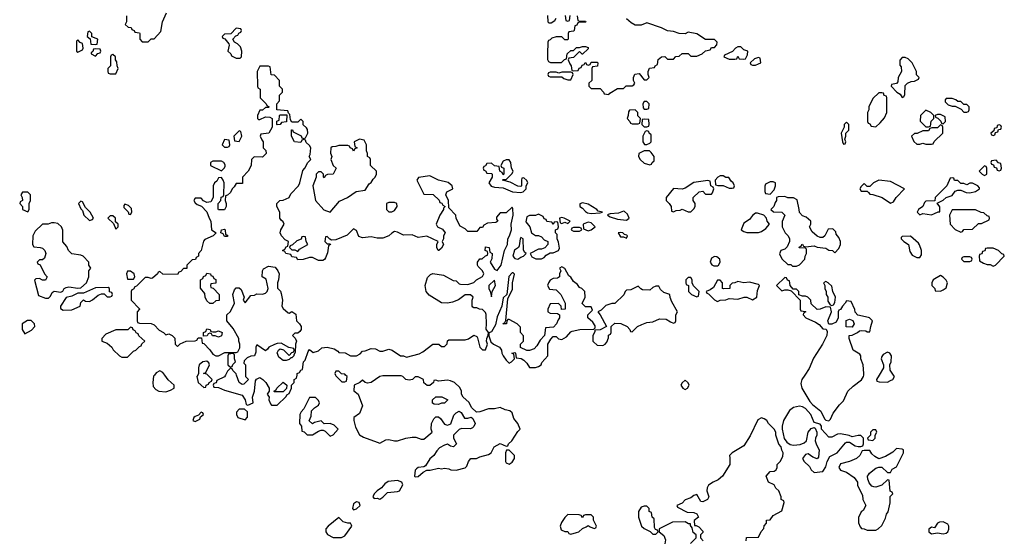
# Model space of a CAD drawing. Header units: inches. Extents: x 2473073 to 2657680, y 705365 to 849016.
# Tile 16 of 151: x 2564214 to 2570926, y 718872 to 722424. Entities that reach past the tile are written whole.
import ezdxf

# ---------------------------------------------------------------- set-up
doc = ezdxf.new("R2010")
doc.units = ezdxf.units.IN
doc.header["$MEASUREMENT"] = 0
for name, color, linetype in [('C5761', 7, 'Continuous'), ('C5762', 7, 'Continuous'), ('C5771', 7, 'Continuous'), ('C5772', 7, 'Continuous')]:
    doc.layers.add(name, color=color, linetype=linetype)

msp = doc.modelspace()

# ---------------------------------------------------------------- linework, layer by layer
at = {"layer": 'C5761', "color": 5, "elevation": 60}
for points in [[(2565133.1, 720000), (2565127.1, 719992.9), (2565121, 719950), (2565122.8, 719922.8), (2565141.4, 719901.4), (2565162, 719890), (2565210, 719886), (2565243.1, 719896.9), (2565266, 719910), (2565268, 719930), (2565227.2, 719967.2), (2565203.2, 720000)], [(2565428, 720000), (2565422, 719990), (2565431.3, 719950), (2565470, 719914), (2565482, 719918), (2565486, 719930), (2565502, 719938), (2565506, 719950), (2565522, 719958), (2565526, 719970), (2565496, 720000)], [(2565616.3, 720000), (2565610, 719988), (2565558, 719962), (2565552.7, 719947.3), (2565538, 719942), (2565534, 719930), (2565538, 719918), (2565570, 719914), (2565610, 719896), (2565730, 719862), (2565751.6, 719831.6), (2565758, 719798), (2565770, 719794), (2565806, 719810), (2565802, 719850), (2565815.3, 719890), (2565820.4, 719959.6), (2565827.3, 719972.7), (2565850, 719982), (2565872, 719970), (2565892, 719950), (2565914, 719910), (2565914, 719890), (2565902, 719870), (2565914, 719850), (2565912, 719830), (2565923.6, 719803.6), (2565930, 719794), (2565970, 719794), (2566030, 719854), (2566035.3, 719864.7), (2566050, 719874), (2566066, 719910), (2566066, 719930), (2566086, 719950), (2566086, 719970), (2566102, 719978), (2566104.7, 720000)], [(2565754, 720000), (2565754, 719990), (2565774, 719970), (2565742, 719938), (2565730, 719935.3), (2565710, 719948), (2565691.7, 720000)], [(2566367, 720000), (2566370, 719994), (2566410, 719954), (2566430, 719954), (2566442, 719958), (2566446, 719990), (2566436, 720000)], [(2569566.3, 720000), (2569546, 719970), (2569538.8, 719941.2), (2569544.9, 719910), (2569599.6, 719819.6), (2569618.7, 719798.7), (2569674.4, 719754.4), (2569700.5, 719700.5), (2569710, 719691), (2569730, 719687.3), (2569740.9, 719699.1), (2569760.1, 719739.9), (2569802.5, 719797.5), (2569830, 719824.7), (2569859, 719890), (2569895.6, 719924.4), (2569953.1, 719966.9), (2569966.6, 719990), (2569968, 720000)], [(2569166, 718870), (2569168.4, 718891.6), (2569250, 718894), (2569268.4, 718931.6), (2569287.3, 718952.7), (2569288.4, 718971.6), (2569306, 718990), (2569306, 719010), (2569330, 719012), (2569350, 719042), (2569410, 719074), (2569426, 719130), (2569422, 719142), (2569406, 719150), (2569406, 719170), (2569388, 719210), (2569369.1, 719229.1), (2569358, 719250), (2569318, 719270), (2569302, 719310), (2569330, 719342), (2569356.4, 719343.6), (2569370, 719354), (2569378, 719370), (2569378, 719390), (2569398, 719410), (2569416.4, 719443.6), (2569418, 719470), (2569408.4, 719488.4), (2569406, 719510), (2569388.4, 719528.4), (2569368.7, 719590), (2569368, 719610), (2569358, 719630), (2569318, 719670), (2569308, 719690), (2569290, 719702), (2569270, 719708), (2569246, 719694), (2569194.4, 719585.6), (2569150, 719518), (2569071.1, 719468.9), (2569052, 719450), (2569056, 719436), (2569054, 719390), (2569006, 719310), (2568975.9, 719284.1), (2568942, 719270), (2568910, 719248), (2568901, 719230), (2568898, 719210), (2568911.3, 719170), (2568902, 719150), (2568870, 719135.3), (2568858, 719138), (2568830, 719186), (2568810, 719178), (2568790, 719162), (2568750, 719148), (2568730, 719126), (2568694, 719110), (2568698, 719098), (2568763.6, 719063.6), (2568810, 719062), (2568830, 719054), (2568842, 719030), (2568812.7, 719007.3), (2568814, 718974), (2568826, 718974), (2568843.6, 718963.6), (2568870, 718934), (2568870, 718926), (2568854, 718910), (2568854, 718890), (2568874, 718870)], [(2570000, 719576), (2569994, 719570), (2569998, 719558), (2570000, 719557.7)], [(2570000, 719486), (2569970, 719486), (2569958, 719482), (2569942, 719450), (2569918, 719430), (2569870, 719409), (2569810, 719395.3), (2569798, 719370), (2569810, 719352), (2569850, 719338), (2569902, 719302), (2569924.7, 719270), (2569925.4, 719245.4), (2569959.6, 719179.6), (2569962, 719150), (2569982, 719110), (2569963.6, 719076.4), (2569950, 719066), (2569932.7, 719027.3), (2569932.7, 718992.7), (2569943.6, 718963.6), (2569952.7, 718952.7), (2569971.6, 718951.6), (2569990, 718942), (2570000, 718942)], [(2570000, 719277.3), (2569995.3, 719290), (2569994, 719310), (2570000, 719318.6)], [(2568786, 718850), (2568826, 718890), (2568826, 718910), (2568804.7, 718924.7), (2568798, 718958), (2568786, 718974), (2568786, 718986), (2568774, 718986), (2568750, 718998), (2568663.6, 718996.4), (2568574, 718950), (2568574, 718930), (2568604.7, 718904.7), (2568615.3, 718875.3), (2568611.1, 718848.9)]]:
    msp.add_lwpolyline(points, dxfattribs=at)
for points in [[(2565950, 719886), (2565946, 719890), (2565962, 719898), (2565966, 719910), (2566010, 719952), (2566034, 719930), (2566032.7, 719907.3), (2566010, 719886)], [(2566690, 719995.3), (2566670, 719989), (2566610, 719949.2), (2566584, 719944), (2566568.4, 719948.4), (2566550, 719966), (2566531.6, 719948.4), (2566494, 719930), (2566492.7, 719892.7), (2566522, 719870), (2566552, 719790), (2566530, 719738), (2566492, 719710), (2566492, 719690), (2566503.6, 719643.6), (2566531.3, 719591.3), (2566556.9, 719576.9), (2566650, 719541), (2566670, 719536), (2566710, 719558), (2566730, 719561), (2566770, 719551), (2566790, 719551), (2566846, 719570), (2566890, 719576), (2566915.3, 719575.3), (2566950, 719562), (2566970, 719562), (2567026, 719610), (2567018, 719630), (2567022, 719670), (2567038, 719702), (2567050, 719714), (2567070, 719714), (2567083.6, 719703.6), (2567110, 719664.7), (2567130, 719658), (2567153.2, 719666.8), (2567174.6, 719725.4), (2567190, 719742), (2567210, 719754), (2567223.6, 719743.6), (2567246.4, 719706.4), (2567270, 719704.7), (2567292, 719712), (2567303.6, 719703.6), (2567318, 719670), (2567310.9, 719649.1), (2567301, 719639), (2567286.4, 719633.6), (2567225.4, 719634.6), (2567210, 719628), (2567172, 719590), (2567171.3, 719570), (2567191, 719530), (2567171.3, 719510), (2567150, 719515.3), (2567130, 719528), (2567110, 719522), (2567076.9, 719503.1), (2567056.9, 719483.1), (2567038, 719450), (2567010.6, 719429.4), (2566979.8, 719380.2), (2566970, 719374), (2566930, 719369), (2566919.8, 719360.2), (2566911, 719350), (2566904.7, 719310), (2566910, 719304.7), (2566930, 719306.8), (2566963.7, 719336.3), (2566990, 719352), (2567011.1, 719351.1), (2567070, 719364), (2567090, 719361), (2567110, 719364.7), (2567139.6, 719359.6), (2567152.7, 719352.7), (2567190, 719351.3), (2567250, 719366), (2567262, 719378), (2567274, 719410), (2567289.3, 719430.7), (2567328.4, 719431.6), (2567350, 719442), (2567410, 719458), (2567428, 719470), (2567448, 719510), (2567490, 719532), (2567530, 719514), (2567542, 719518), (2567546, 719530), (2567568.7, 719550), (2567610, 719614), (2567626, 719630), (2567608.7, 719670), (2567583.6, 719703.6), (2567570, 719742), (2567555.1, 719755.1), (2567523.1, 719763.1), (2567490, 719778), (2567451.3, 719768.7), (2567410, 719768.7), (2567350, 719748), (2567327.3, 719747.3), (2567296.4, 719776.4), (2567275.3, 719815.3), (2567238, 719850), (2567226, 719870), (2567226, 719890), (2567214.6, 719914.6), (2567178, 719950), (2567150, 719961.2), (2567130, 719964), (2567070, 719958), (2567050, 719966), (2567038, 719962), (2567034, 719950), (2567010, 719928), (2566991.6, 719928.4), (2566970, 719946), (2566966, 719970), (2566930, 719988), (2566910, 719988), (2566890.9, 719969.1), (2566870, 719964), (2566846, 719970), (2566826, 719990), (2566814.6, 719994.6)], [(2568750, 719966), (2568730, 719946), (2568722, 719930), (2568734, 719910), (2568750, 719902), (2568766, 719910), (2568778, 719930), (2568770, 719946)], [(2566230, 719846), (2566190, 719846), (2566152, 719770), (2566132, 719750), (2566124.7, 719730), (2566122, 719670), (2566134, 719650), (2566138, 719618), (2566152.7, 719612.7), (2566172.7, 719592.7), (2566210, 719592), (2566250, 719618), (2566270, 719624.7), (2566283.6, 719623.6), (2566296.9, 719616.9), (2566330, 719582), (2566350, 719592), (2566386, 719630), (2566358, 719658), (2566330, 719668.7), (2566290, 719666), (2566270, 719688), (2566223.6, 719676.4), (2566210, 719668), (2566188, 719688), (2566200.4, 719719.6), (2566204, 719756), (2566223.1, 719776.9), (2566250, 719794), (2566258, 719810), (2566250, 719826)], [(2567070, 719798), (2567040.4, 719800.4), (2567028, 719808), (2567028.7, 719830), (2567050, 719851.3), (2567091.1, 719851.1), (2567132, 719830), (2567110, 719808), (2567090, 719808)], [(2565450, 719746), (2565434, 719726), (2565410, 719718), (2565402, 719710), (2565394, 719690), (2565410, 719682), (2565442, 719698), (2565446, 719714), (2565466, 719730), (2565462, 719742)], [(2565747.3, 719767.3), (2565710, 719766), (2565692.7, 719747.3), (2565692, 719730), (2565702, 719710), (2565750, 719694), (2565767.3, 719712.7), (2565766, 719750)], [(2569530, 719786.6), (2569490, 719779.3), (2569462.8, 719757.2), (2569421, 719690), (2569411, 719650), (2569411.1, 719631.1), (2569426, 719566), (2569442.8, 719542.8), (2569466.8, 719526.8), (2569490, 719520.7), (2569534.5, 719525.5), (2569562.5, 719537.5), (2569577.2, 719550), (2569589.6, 719610), (2569610, 719634.8), (2569630, 719641), (2569636.8, 719636.8), (2569647.3, 719610), (2569647.7, 719590), (2569638, 719570), (2569637.3, 719550), (2569644.9, 719524.9), (2569664.7, 719490), (2569659.6, 719440.4), (2569650, 719428), (2569620.2, 719440.2), (2569590, 719462), (2569570, 719458), (2569551.3, 719430), (2569562, 719410), (2569596.9, 719376.9), (2569610, 719354), (2569630, 719334), (2569690, 719342), (2569710, 719374), (2569718, 719410), (2569736.4, 719443.6), (2569786, 719470), (2569843.1, 719536.9), (2569850, 719542), (2569870, 719542), (2569910, 719518), (2569930, 719512), (2569947.3, 719512.7), (2569962, 719518), (2569966, 719530), (2569966, 719570), (2569947.3, 719587.3), (2569930, 719588), (2569890, 719578), (2569867.3, 719587.3), (2569810, 719599), (2569790, 719597.2), (2569750, 719575.3), (2569730, 719575.3), (2569679, 719630), (2569679.3, 719650), (2569670, 719664), (2569630, 719675.3), (2569606.6, 719730), (2569571.7, 719771.7), (2569550, 719783.7)], [(2567550, 719488), (2567532.7, 719487.3), (2567526, 719470), (2567524.7, 719410), (2567530, 719402), (2567550, 719392), (2567570, 719404.7), (2567588, 719430), (2567588, 719450)], [(2566790, 719280.9), (2566725.5, 719274.5), (2566702, 719258), (2566681, 719230), (2566651, 719210), (2566631, 719190), (2566621, 719170), (2566630, 719158), (2566650, 719160.7), (2566670, 719154), (2566690, 719166), (2566720.5, 719199.5), (2566790, 719204.9), (2566802, 719210), (2566825.2, 719250), (2566818, 719270)], [(2566510, 719136), (2566490, 719122), (2566482.8, 719090), (2566490, 719081), (2566510, 719086.8), (2566534, 719110), (2566528, 719130)], [(2568490, 719106), (2568470, 719106), (2568450, 719098), (2568432, 719070), (2568431.3, 719030), (2568452, 718970), (2568470, 718952), (2568512.7, 718932.7), (2568530, 718914), (2568550, 718914), (2568566, 718930), (2568562, 718942), (2568547.3, 718947.3), (2568540.4, 718960.4), (2568538, 719018), (2568526, 719030), (2568522, 719062), (2568506, 719070), (2568506, 719090)], [(2566390, 719028), (2566316, 718970), (2566302, 718950), (2566302, 718930), (2566311.6, 718911.6), (2566350, 718892), (2566408.4, 718891.6), (2566430, 718902), (2566478, 718970), (2566476.4, 718976.4), (2566468.4, 718988.4), (2566451.6, 718988.4), (2566418, 718998)], [(2567951.6, 719048.4), (2567930, 719028), (2567906.4, 718993.6), (2567898, 718970), (2567904.7, 718944.7), (2567930, 718932), (2567950, 718932), (2567958, 718918), (2567970, 718914), (2568010, 718924.7), (2568026, 718930), (2568050, 718954), (2568076.4, 718963.6), (2568090, 718974), (2568103.6, 718963.6), (2568130, 718954), (2568142, 718958), (2568146, 718970), (2568126, 719010), (2568126, 719030), (2568110, 719046), (2568070, 719046), (2568058, 719042), (2568050, 719026), (2568042, 719042), (2568027.3, 719047.3)]]:
    msp.add_lwpolyline(points, close=True, dxfattribs=at)
at = {"layer": 'C5762', "color": 5, "elevation": 60}
for points in [[(2564942, 722450), (2564942, 722410), (2564934, 722390), (2564952.7, 722372.7), (2564974, 722370), (2564978, 722358), (2564994, 722350), (2564998, 722338), (2565030, 722334), (2565034, 722330), (2565034, 722290), (2565050, 722274), (2565090, 722274), (2565110, 722294), (2565130, 722294), (2565176.4, 722343.6), (2565188, 722410), (2565215.3, 722470)], [(2568014, 722450), (2568018, 722418), (2568030, 722414), (2568070, 722414), (2568074, 722410), (2568070, 722406), (2568030, 722406), (2568018, 722402), (2568012.7, 722387.3), (2567998, 722382), (2567994, 722350), (2567990, 722346), (2567958, 722342), (2567954, 722330), (2567954, 722290), (2567950, 722286), (2567930, 722286), (2567910, 722306), (2567870, 722306), (2567842, 722298), (2567830, 722286), (2567818, 722282), (2567814, 722270), (2567812, 722190), (2567812.7, 722152.7), (2567818, 722138), (2567832.7, 722132.7), (2567907.3, 722132.7), (2567927.3, 722152.7), (2567942, 722158), (2567946, 722190), (2567970, 722214), (2567990, 722214), (2568010, 722234), (2568030, 722234), (2568050, 722242), (2568070, 722242), (2568090, 722234), (2568090, 722226), (2568051.6, 722188.4), (2568048, 722188), (2568030, 722206), (2567990, 722166), (2567958, 722162), (2567954, 722150), (2567963.6, 722123.6), (2567974, 722110), (2567978, 722078), (2567990, 722074), (2568022, 722078), (2568027.3, 722092.7), (2568042, 722098), (2568047.3, 722112.7), (2568062, 722118), (2568068.4, 722131.6), (2568074, 722130), (2568078, 722118), (2568090, 722114), (2568102, 722118), (2568110, 722134), (2568150, 722134), (2568154, 722130), (2568152.7, 722107.3), (2568118, 722102), (2568114, 722090), (2568114, 722010), (2568094, 721990), (2568094, 721970), (2568110, 721954), (2568170, 721954), (2568194, 721930), (2568198, 721918), (2568230, 721914), (2568236.4, 721923.6), (2568290, 721954), (2568330, 721954), (2568348.4, 721971.6), (2568390, 721972), (2568400.4, 721979.6), (2568408, 721990), (2568398, 722010), (2568398, 722030), (2568408, 722052), (2568436, 722056), (2568470, 722014), (2568490, 722014), (2568506, 722030), (2568498, 722050), (2568498, 722070), (2568507.3, 722092.7), (2568542, 722098), (2568546, 722110), (2568562, 722118), (2568567.3, 722152.7), (2568588.4, 722171.6), (2568612, 722172), (2568630, 722154), (2568670, 722154), (2568687.3, 722172.7), (2568710, 722174), (2568730, 722194), (2568770, 722194), (2568790, 722174), (2568830, 722174), (2568866, 722190), (2568888.4, 722211.6), (2568922, 722218), (2568930, 722234), (2568950, 722234), (2568967.3, 722252.7), (2568968, 722270), (2568950, 722288), (2568890, 722288), (2568830, 722328), (2568770, 722338), (2568750, 722328), (2568710, 722328.7), (2568670, 722344), (2568628.9, 722348.9), (2568590, 722368.7), (2568490, 722402), (2568450, 722386), (2568410, 722386), (2568382, 722402), (2568350, 722428.7)], [(2567812.7, 722452.7), (2567814, 722410), (2567822, 722402), (2567836.4, 722403.6), (2567862, 722418), (2567870, 722434)], [(2567932.7, 722452.7), (2567938, 722418), (2567950, 722414), (2567962, 722418), (2567967.3, 722452.7)], [(2566104.7, 720000), (2566106, 720010), (2566122, 720018), (2566130, 720034), (2566142, 720038), (2566148, 720090), (2566159, 720101), (2566180.4, 720159.6), (2566190, 720174), (2566214, 720154), (2566250, 720164.7), (2566273.6, 720186.4), (2566310.9, 720190.9), (2566358.8, 720178.8), (2566383.6, 720163.6), (2566390, 720154), (2566431.6, 720151.6), (2566470, 720132), (2566510, 720132), (2566534.6, 720145.4), (2566550, 720162), (2566570, 720164.7), (2566610, 720181), (2566638.8, 720178.8), (2566670, 720162), (2566690, 720162), (2566730, 720176), (2566752, 720170), (2566810, 720132), (2566831.1, 720131.1), (2566850, 720122), (2566936.5, 720143.5), (2566962, 720158), (2567030, 720211.3), (2567071.3, 720211.3), (2567090, 720194), (2567110, 720194), (2567127.3, 720212.7), (2567130, 720234), (2567140.4, 720239.6), (2567250, 720241), (2567272.9, 720247.1), (2567310, 720272), (2567330, 720262), (2567334.4, 720254.4), (2567351, 720190), (2567370, 720171), (2567390, 720172), (2567404, 720210), (2567395.3, 720230), (2567398, 720250), (2567408.4, 720271.6), (2567408.7, 720290), (2567393.6, 720313.6), (2567397.2, 720350), (2567393.6, 720413.6), (2567390, 720426), (2567370, 720446), (2567348.4, 720448.4), (2567330, 720458), (2567310, 720458), (2567303.1, 720463.1), (2567298, 720470), (2567298, 720510), (2567306, 720530), (2567287.3, 720547.3), (2567250, 720548), (2567206, 720514), (2567163.5, 720496.5), (2567130.8, 720489.2), (2567090, 720493.2), (2567004.8, 720544.8), (2566985.2, 720570), (2566979, 720610), (2566994, 720666), (2567014, 720686), (2567030, 720692), (2567102, 720682), (2567170, 720644.7), (2567190, 720642), (2567210, 720622), (2567219.6, 720619.6), (2567270, 720618), (2567308.9, 720631.1), (2567328, 720650), (2567368.4, 720671.6), (2567378, 720690), (2567368, 720710), (2567340.2, 720740.2), (2567335.3, 720750), (2567335.3, 720770), (2567350, 720792), (2567367.3, 720792.7), (2567390, 720814), (2567402, 720818), (2567406, 720830), (2567402, 720842), (2567386, 720850), (2567390, 720874), (2567414, 720870), (2567418, 720838), (2567434, 720830), (2567432.7, 720792.7), (2567422, 720770), (2567450, 720722), (2567470, 720712), (2567496, 720750), (2567519, 720850), (2567539, 720890), (2567541.2, 720930), (2567553.2, 720950), (2567566, 720990), (2567564, 721030), (2567577.2, 721090), (2567575.3, 721135.3), (2567570, 721146), (2567530, 721106), (2567490, 721106), (2567463.6, 721076.4), (2567463.6, 721063.6), (2567474, 721050), (2567459.6, 721040.4), (2567403.6, 721036.4), (2567378, 721022), (2567370, 721006), (2567350, 721006), (2567330, 720978), (2567270, 720978), (2567250, 720998), (2567216.4, 721016.4), (2567188.4, 721068.4), (2567186, 721090), (2567140.4, 721140.4), (2567138, 721190), (2567118, 721230), (2567126, 721250), (2567166, 721270), (2567162, 721290), (2567134.2, 721314.2), (2567070, 721328.7), (2567010, 721358), (2566932.7, 721347.3), (2566922, 721330), (2566970, 721234), (2567031.6, 721231.6), (2567072.7, 721192.7), (2567078, 721178), (2567092.7, 721172.7), (2567098, 721158), (2567114, 721150), (2567102, 721138), (2567102, 721130), (2567078, 721090), (2567052, 721030), (2567062, 721010), (2567095.3, 720995.3), (2567114, 720970), (2567102, 720950), (2567102, 720930), (2567094, 720910), (2567102, 720890), (2567090, 720866), (2567071.6, 720848.4), (2567066, 720850), (2567058, 720870), (2567058, 720890), (2567066, 720910), (2566990, 720948), (2566930, 720939), (2566890, 720955.3), (2566830, 720954), (2566790, 720975.3), (2566770, 720978), (2566750, 720968), (2566730.9, 720949.1), (2566690, 720934), (2566650, 720934), (2566610, 720942), (2566550, 720935.3), (2566525.2, 720945.2), (2566510, 720986), (2566490, 720998), (2566445.4, 720954.6), (2566370, 720922), (2566340.4, 720920.4), (2566327.3, 720927.3), (2566310, 720946), (2566298, 720942), (2566294, 720910), (2566310, 720894), (2566330, 720894), (2566332, 720890), (2566318, 720882), (2566312.7, 720832.7), (2566299.6, 720800.4), (2566292.7, 720787.3), (2566279.6, 720780.4), (2566250, 720782), (2566210, 720802), (2566190, 720802), (2566147.3, 720787.3), (2566110, 720786), (2566102, 720802), (2566070, 720806), (2566062, 720822), (2566028.4, 720828.4), (2566022, 720842), (2566006, 720850), (2566022, 720858), (2566030, 720874), (2566042, 720878), (2566046, 720910), (2566023.1, 720923.1), (2565998, 720950), (2565988.9, 720968.9), (2565995.3, 720990), (2566018, 721030), (2566010, 721046), (2565996.4, 721056.4), (2565988, 721070), (2565988, 721110), (2565968, 721150), (2565968, 721170), (2565988.4, 721191.6), (2566010, 721192), (2566050, 721212), (2566063.2, 721236.8), (2566115.3, 721290), (2566124, 721310), (2566144, 721396), (2566158, 721410), (2566178, 721450), (2566198, 721470), (2566188, 721490), (2566194.6, 721505.4), (2566198, 721550), (2566190, 721566), (2566167.3, 721587.3), (2566162, 721602), (2566150, 721606), (2566138, 721602), (2566130, 721586), (2566088, 721590), (2566068, 721630), (2566067.3, 721672.7), (2566072.7, 721672.7), (2566078, 721658), (2566132.7, 721632.7), (2566138, 721618), (2566150, 721614), (2566162, 721618), (2566178, 721650), (2566175.3, 721675.3), (2566170, 721686), (2566147.3, 721707.3), (2566146, 721730), (2566130, 721746), (2566110, 721726), (2566070, 721726), (2566060.4, 721740.4), (2566056.4, 721776.4), (2566046, 721786), (2566042, 721802), (2565966, 721810), (2565966, 721850), (2565986, 721870), (2565986, 721910), (2566006, 721930), (2566006, 721950), (2565986, 721970), (2565986, 722010), (2565950, 722046), (2565927.3, 722047.3), (2565922, 722102), (2565910, 722106), (2565850, 722106), (2565832, 722070), (2565834, 721970), (2565838, 721958), (2565854, 721950), (2565854, 721890), (2565894, 721850), (2565898, 721838), (2565914, 721830), (2565910, 721826), (2565890, 721826), (2565870, 721806), (2565850, 721806), (2565834, 721770), (2565834, 721750), (2565842, 721742), (2565850, 721742), (2565890, 721762), (2565919.6, 721759.6), (2565934, 721750), (2565934, 721690), (2565912, 721650), (2565858, 721642), (2565854, 721630), (2565863.6, 721603.6), (2565874, 721590), (2565874, 721550), (2565891.6, 721531.6), (2565894, 721510), (2565870, 721486), (2565812.7, 721487.3), (2565794, 721470), (2565792, 721430), (2565772, 721390), (2565732, 721350), (2565732.7, 721307.3), (2565690, 721306), (2565676.9, 721283.1), (2565662, 721270), (2565650, 721246), (2565630, 721226), (2565618, 721222), (2565614, 721190), (2565622, 721170), (2565622, 721150), (2565610, 721126), (2565570, 721126), (2565567.3, 721132.7), (2565566, 721170), (2565586, 721190), (2565587.3, 721212.7), (2565602, 721218), (2565606, 721230), (2565608, 721310), (2565602, 721330), (2565590, 721348), (2565570, 721346), (2565556.9, 721323.1), (2565542, 721310), (2565534, 721290), (2565534, 721210), (2565518, 721182), (2565490, 721178), (2565467.3, 721187.3), (2565450, 721206), (2565410, 721206), (2565402, 721190), (2565410, 721174), (2565423.6, 721163.6), (2565452.7, 721152.7), (2565490, 721114), (2565504.7, 721070), (2565518, 721050), (2565522, 720990), (2565554, 720970), (2565532, 720950), (2565476, 720924), (2565466, 720914), (2565452, 720850), (2565434, 720830), (2565434, 720810), (2565418, 720802), (2565412.7, 720787.3), (2565390, 720786), (2565354, 720750), (2565352.7, 720727.3), (2565330, 720726), (2565312.7, 720707.3), (2565298, 720702), (2565290, 720686), (2565190, 720688), (2565170, 720706), (2565158, 720702), (2565154, 720690), (2565119.6, 720660.4), (2565110, 720658), (2565090, 720666), (2565070, 720666), (2565010, 720606), (2564998, 720602), (2564990, 720586), (2564978, 720582), (2564974, 720570), (2564974, 720510), (2565031.6, 720451.6), (2565031.6, 720448.4), (2565014, 720430), (2565014, 720370), (2565018, 720358), (2565030, 720354), (2565110, 720352), (2565130, 720342), (2565165.4, 720305.4), (2565194, 720290), (2565210, 720274), (2565230, 720282), (2565254, 720270), (2565271.6, 720251.6), (2565274, 720210), (2565290, 720194), (2565307.3, 720212.7), (2565348.4, 720231.6), (2565410, 720234), (2565422, 720238), (2565430, 720254), (2565454, 720254), (2565458, 720218), (2565470, 720214), (2565510, 720172), (2565530, 720142), (2565550, 720132), (2565570, 720132), (2565612.7, 720152.7), (2565690, 720154), (2565702, 720158), (2565714.6, 720185.4), (2565715.3, 720210), (2565708, 720230), (2565708, 720250), (2565670, 720318), (2565626, 720370), (2565626, 720410), (2565650, 720434), (2565678, 720490), (2565666, 720550), (2565678, 720582), (2565690, 720594), (2565710, 720594), (2565723.6, 720583.6), (2565744.7, 720530), (2565738, 720510), (2565750, 720492), (2565790, 720542), (2565815.3, 720544.7), (2565830, 720554), (2565870, 720552), (2565890, 720558), (2565902, 720570), (2565908.7, 720590), (2565893.6, 720653.6), (2565868, 720670), (2565868.4, 720711.6), (2565876.4, 720723.6), (2565910, 720742), (2565955.3, 720735.3), (2565974, 720710), (2565982, 720690), (2565978, 720650), (2565971.3, 720630), (2565971.6, 720591.6), (2565991.3, 720571.3), (2565996.9, 720556.9), (2566004.7, 720510), (2566002, 720470), (2566010, 720454), (2566043.6, 720423.6), (2566050, 720422), (2566070, 720434), (2566096, 720416), (2566102, 720370), (2566122, 720350), (2566132, 720330), (2566132, 720310), (2566123.6, 720296.4), (2566110, 720286), (2566090, 720286), (2566074, 720270), (2566092, 720252), (2566102, 720230), (2566094, 720210), (2566092.7, 720152.7), (2566082, 720138), (2566082, 720130), (2566070, 720118), (2566062, 720118), (2566050, 720106), (2566030, 720098), (2566010, 720098), (2565980.9, 720120.9), (2565968.7, 720151.3), (2565978, 720170), (2565990, 720178), (2566012, 720172), (2566050, 720134), (2566070, 720154), (2566082, 720158), (2566086, 720170), (2566082, 720182), (2566048, 720188), (2565996.4, 720216.4), (2565970, 720215.3), (2565950, 720208.7), (2565912, 720190), (2565903.6, 720176.4), (2565890, 720166), (2565830, 720206), (2565824.7, 720190), (2565823.6, 720156.4), (2565814, 720130), (2565790, 720128), (2565763.6, 720116.4), (2565743.6, 720096.4), (2565742, 720082), (2565754, 720070), (2565754, 720000)], [(2570000, 721805), (2569994, 721790), (2569994, 721730), (2569998, 721718), (2570000, 721717.3)], [(2570000, 721286), (2569990, 721286), (2569970, 721306), (2569950, 721286), (2569942, 721270), (2569950, 721254), (2569990, 721254), (2570000, 721244)], [(2570000, 720391.4), (2569928, 720408), (2569908.4, 720428.4), (2569907.3, 720447.3), (2569882, 720502), (2569850, 720506), (2569842, 720490), (2569822, 720470), (2569810, 720446), (2569798, 720442), (2569794, 720430), (2569794, 720390), (2569778.8, 720361.2), (2569750, 720348), (2569730, 720346), (2569722, 720370), (2569748, 720430), (2569742, 720462), (2569710, 720466), (2569671.6, 720448.4), (2569650, 720446), (2569610, 720486), (2569606, 720510), (2569586, 720530), (2569570, 720538), (2569550, 720538), (2569526, 720546), (2569526, 720570), (2569510, 720586), (2569486, 720586), (2569466, 720610), (2569462, 720642), (2569447.3, 720647.3), (2569442, 720662), (2569430, 720666), (2569374, 720610), (2569410, 720574), (2569430, 720582), (2569450, 720582), (2569474, 720574), (2569534, 720510), (2569534, 720450), (2569538, 720438), (2569570, 720434), (2569574, 720430), (2569558, 720422), (2569554, 720410), (2569574, 720390), (2569639.8, 720359.8), (2569663.6, 720343.6), (2569690, 720314), (2569712.7, 720312.7), (2569718, 720298), (2569716, 720270), (2569686, 720210), (2569625.2, 720114.8), (2569596.1, 720043.9), (2569566.3, 720000)], [(2569968, 720000), (2569969.3, 720010), (2569964, 720070), (2569949, 720110), (2569948.7, 720130), (2569942, 720142), (2569895.3, 720170), (2569868.7, 720250), (2569868, 720270), (2569890, 720272), (2569926, 720290), (2569938, 720302), (2569950, 720304.7), (2569982, 720302), (2569990, 720294), (2570000, 720294)], [(2565496, 720000), (2565490, 720006), (2565466, 720010), (2565482, 720018), (2565508.7, 720070), (2565503.1, 720083.1), (2565490, 720095.3), (2565462, 720090), (2565438, 720070), (2565432, 720050), (2565434, 720010), (2565428, 720000)], [(2565203.2, 720000), (2565190, 720018), (2565170, 720028), (2565145.4, 720014.6), (2565133.1, 720000)], [(2565691.7, 720000), (2565688.7, 720008.7), (2565666, 720030), (2565662, 720042), (2565650, 720046), (2565630, 720026), (2565616.3, 720000)], [(2566436, 720000), (2566430, 720006), (2566407.3, 720007.3), (2566390, 720026), (2566370, 720026), (2566362, 720010), (2566367, 720000)]]:
    msp.add_lwpolyline(points, dxfattribs=at)
for points in [[(2564690, 722346), (2564678, 722342), (2564674, 722310), (2564694, 722294), (2564698, 722258), (2564730, 722254), (2564742, 722258), (2564746, 722290), (2564706, 722306), (2564706, 722330)], [(2565690, 722366), (2565652.7, 722327.3), (2565610, 722326), (2565594, 722310), (2565598, 722298), (2565612.7, 722292.7), (2565639.6, 722259.6), (2565642, 722250), (2565634, 722210), (2565654, 722190), (2565658, 722178), (2565690, 722162), (2565710, 722162), (2565718, 722162), (2565726, 722170), (2565728, 722210), (2565719, 722239), (2565699, 722259), (2565678, 722270), (2565666, 722290), (2565687.3, 722312.7), (2565702, 722318), (2565707.3, 722332.7), (2565722, 722338), (2565726, 722350), (2565722, 722362)], [(2564610, 722286), (2564602, 722278), (2564602, 722210), (2564610, 722202), (2564642, 722218), (2564646, 722230), (2564642, 722262), (2564627.3, 722267.3)], [(2564730, 722226), (2564718, 722222), (2564712.7, 722207.3), (2564702, 722198), (2564702, 722190), (2564730, 722174), (2564747.3, 722192.7), (2564762, 722198), (2564766, 722210), (2564762, 722222)], [(2569130, 722238), (2569110, 722238), (2569094, 722230), (2569072.7, 722207.3), (2569018, 722182), (2569014, 722170), (2569050, 722154), (2569090, 722154), (2569102, 722158), (2569110, 722174), (2569118, 722158), (2569150, 722154), (2569162, 722158), (2569176.4, 722183.6), (2569178, 722210), (2569150, 722218)], [(2564850, 722186), (2564838, 722182), (2564834, 722170), (2564834, 722110), (2564814, 722090), (2564814, 722070), (2564818, 722058), (2564830, 722054), (2564870, 722054), (2564886, 722090), (2564878, 722110), (2564876.4, 722136.4), (2564866, 722150), (2564866, 722170)], [(2569250, 722166), (2569223.6, 722156.4), (2569194, 722130), (2569198, 722118), (2569210, 722114), (2569230, 722114), (2569250, 722122), (2569266, 722130), (2569262, 722162)], [(2567970, 722066), (2567910, 722066), (2567890, 722058), (2567870, 722066), (2567830, 722066), (2567818, 722062), (2567814, 722050), (2567818, 722038), (2567830, 722034), (2567910, 722034), (2567923.6, 722023.6), (2567950, 722014), (2567970, 722014), (2567986, 722050), (2567982, 722062)], [(2568410, 721808), (2568370, 721806), (2568363.6, 721796.4), (2568362, 721770), (2568354, 721750), (2568374, 721730), (2568378, 721718), (2568390, 721714), (2568430, 721714), (2568442, 721718), (2568446, 721750), (2568428.4, 721768.4), (2568428, 721790)], [(2568490, 721866), (2568470, 721866), (2568462, 721850), (2568463.6, 721823.6), (2568470, 721814), (2568490, 721814), (2568502, 721818), (2568506, 721850)], [(2565970, 721706), (2565966, 721710), (2565967.3, 721732.7), (2565982, 721738), (2565986, 721770), (2565990, 721774), (2566034, 721774), (2566032.7, 721727.3), (2565998, 721722), (2565990, 721708)], [(2568470, 721746), (2568458, 721742), (2568454, 721710), (2568470, 721694), (2568490, 721694), (2568502, 721698), (2568506, 721710), (2568502, 721742)], [(2569850, 721726), (2569834, 721710), (2569834, 721690), (2569814, 721650), (2569822, 721590), (2569830, 721574), (2569842, 721578), (2569846, 721590), (2569838, 721610), (2569846, 721630), (2569846, 721650), (2569866, 721670), (2569866, 721710)], [(2565710, 721666), (2565674, 721630), (2565678, 721598), (2565710, 721594), (2565728, 721630), (2565722, 721662)], [(2566530, 721608), (2566494, 721590), (2566498, 721558), (2566514, 721550), (2566498, 721542), (2566490, 721526), (2566482, 721542), (2566466, 721550), (2566462, 721562), (2566450, 721566), (2566390, 721566), (2566370, 721558), (2566343.6, 721556.4), (2566334, 721550), (2566332.7, 721512.7), (2566342, 721490), (2566334, 721470), (2566352, 721430), (2566372, 721410), (2566352, 721370), (2566312.7, 721367.3), (2566298, 721362), (2566290, 721346), (2566286, 721350), (2566286, 721370), (2566270, 721386), (2566250, 721386), (2566234, 721370), (2566234, 721350), (2566211.3, 721290), (2566231, 721190), (2566287.5, 721127.5), (2566330, 721112), (2566394.6, 721185.4), (2566448.9, 721211.1), (2566508.4, 721251.6), (2566570, 721262), (2566596.4, 721303.6), (2566610, 721314), (2566623.1, 721336.9), (2566638, 721350), (2566646, 721370), (2566646, 721390), (2566606, 721430), (2566606, 721470), (2566602, 721482), (2566586, 721490), (2566586, 721510), (2566578, 721530), (2566578, 721570), (2566562, 721602)], [(2568490, 721666), (2568478, 721662), (2568462, 721630), (2568462, 721590), (2568472.7, 721572.7), (2568490, 721572), (2568510, 721582), (2568518, 721590), (2568518, 721638), (2568506, 721650), (2568502, 721662)], [(2565610, 721606), (2565594, 721570), (2565610, 721554), (2565630, 721554), (2565642, 721558), (2565646, 721570), (2565642, 721602)], [(2568470, 721528.7), (2568434, 721510), (2568432, 721490), (2568444.7, 721470), (2568470, 721444.7), (2568510, 721434), (2568522, 721438), (2568526, 721450), (2568538, 721462), (2568538, 721490), (2568519, 721519), (2568508.4, 721528.4)], [(2565590, 721458), (2565530, 721458), (2565514, 721450), (2565514, 721430), (2565590, 721394), (2565610, 721414), (2565614.6, 721425.4), (2565614.6, 721434.6), (2565606, 721450)], [(2567550, 721468), (2567530, 721468), (2567510, 721458), (2567494, 721430), (2567498, 721418), (2567514, 721410), (2567514, 721370), (2567510, 721366), (2567502, 721382), (2567486, 721390), (2567482, 721422), (2567450, 721426), (2567430, 721446), (2567398, 721442), (2567390, 721426), (2567378, 721422), (2567374, 721410), (2567378, 721398), (2567390, 721394), (2567398, 721378), (2567430, 721374), (2567434, 721370), (2567434, 721350), (2567411.3, 721310), (2567427.5, 721287.5), (2567450, 721281), (2567510, 721276), (2567574, 721250), (2567630, 721246), (2567646, 721250), (2567666, 721270), (2567666, 721290), (2567678, 721310), (2567670, 721326), (2567650, 721346), (2567638, 721342), (2567634, 721330), (2567634, 721290), (2567630, 721286), (2567610, 721288), (2567556.4, 721316.4), (2567506, 721330), (2567510, 721334), (2567530, 721334), (2567570, 721374), (2567578, 721390), (2567566, 721410), (2567562, 721450)], [(2569010, 721358), (2568990, 721358), (2568974, 721350), (2568954, 721330), (2568958, 721298), (2568972.7, 721292.7), (2569010, 721292), (2569050, 721274), (2569070, 721274), (2569082, 721278), (2569086, 721290), (2569078, 721310), (2569063.1, 721323.1), (2569047.3, 721347.3), (2569028.4, 721348.4)], [(2568906, 721326), (2568810, 721314), (2568750, 721275.3), (2568731.1, 721268.9), (2568670, 721272.3), (2568622, 721210), (2568622, 721190), (2568642, 721170), (2568654, 721150), (2568658, 721118), (2568670, 721114), (2568690, 721122), (2568716.4, 721123.6), (2568730, 721132), (2568770, 721114), (2568790, 721114), (2568810, 721134), (2568818, 721150), (2568818, 721170), (2568806, 721190), (2568806, 721210), (2568846, 721250), (2568870, 721254), (2568890, 721234), (2568930, 721234), (2568936.4, 721243.6), (2568946, 721270), (2568942, 721282), (2568926, 721290), (2568922, 721322)], [(2569350, 721318), (2569330, 721318), (2569298, 721302), (2569292.7, 721287.3), (2569292.7, 721252.7), (2569298, 721238), (2569330, 721234), (2569356.4, 721263.6), (2569366, 721290), (2569366, 721310)], [(2564270, 721248), (2564232.7, 721247.3), (2564222, 721230), (2564231.6, 721211.6), (2564234, 721190), (2564218, 721182), (2564214, 721170), (2564234, 721150), (2564234, 721130), (2564270, 721114), (2564278, 721130), (2564278, 721170), (2564288, 721190), (2564288, 721230)], [(2569430, 721218), (2569384.7, 721215.3), (2569374, 721210), (2569374, 721190), (2569363.6, 721176.4), (2569354, 721150), (2569334, 721130), (2569352.7, 721112.7), (2569410, 721112), (2569430.9, 721090.9), (2569412.7, 721047.3), (2569412, 721010), (2569432, 720970), (2569452, 720950), (2569461, 720930), (2569461, 720910), (2569446, 720874), (2569430, 720858), (2569402, 720850), (2569392.7, 720827.3), (2569410, 720792), (2569450, 720754), (2569470, 720754), (2569482, 720742), (2569510, 720742), (2569530, 720752), (2569566, 720790), (2569568.4, 720811.6), (2569578, 720830), (2569578, 720858), (2569570, 720866), (2569528, 720868), (2569530, 720874), (2569542, 720878), (2569546, 720890), (2569550, 720892), (2569558, 720878), (2569570, 720874), (2569630, 720882), (2569650, 720872), (2569710, 720864.7), (2569730, 720852), (2569754, 720850), (2569770, 720834), (2569798, 720862), (2569808.7, 720890), (2569808.7, 720910), (2569798, 720938), (2569780.4, 720960.4), (2569776.4, 720976.4), (2569758, 720998), (2569724.7, 720995.3), (2569702, 720950), (2569690, 720938), (2569670, 720938), (2569650, 720948), (2569616.4, 720976.4), (2569598, 721010), (2569606, 721030), (2569606, 721050), (2569576.4, 721076.4), (2569550, 721086), (2569529.1, 721109.1), (2569528.7, 721130), (2569514.6, 721194.6), (2569490, 721208), (2569450, 721208)], [(2564630, 721186), (2564614, 721170), (2564630, 721134), (2564642, 721122), (2564652, 721090), (2564690, 721054), (2564710, 721062), (2564718, 721070), (2564695.3, 721110), (2564662, 721142), (2564642, 721182)], [(2564930, 721166), (2564923.6, 721156.4), (2564923.6, 721143.6), (2564952.7, 721112.7), (2564958, 721098), (2564970, 721094), (2564978, 721110), (2564976.4, 721136.4), (2564956.4, 721156.4)], [(2566770, 721178), (2566730, 721178), (2566714, 721170), (2566714, 721130), (2566730, 721114), (2566750, 721114), (2566770, 721122), (2566788, 721150), (2566786, 721170)], [(2568050, 721175.3), (2568032.7, 721167.3), (2568032, 721150), (2568050, 721138), (2568070, 721114.8), (2568085.8, 721105.8), (2568110, 721102.8), (2568170, 721106), (2568186, 721110), (2568158, 721118), (2568148, 721130), (2568090, 721165.2)], [(2564850, 721086), (2564830, 721086), (2564814, 721070), (2564854, 721034), (2564870, 720994), (2564886, 721010), (2564886, 721030), (2564866, 721046), (2564866, 721070)], [(2567750, 721098), (2567730, 721088), (2567690, 721088), (2567670, 721078), (2567664.7, 721044.7), (2567691.6, 721011.6), (2567702, 720970), (2567730, 720952), (2567751.6, 720951.6), (2567770, 720942), (2567790, 720922), (2567814, 720910), (2567814, 720890), (2567792.7, 720867.3), (2567770, 720858), (2567750, 720858), (2567694, 720830), (2567705.4, 720805.4), (2567732.7, 720792.7), (2567770, 720792), (2567790, 720802), (2567803.1, 720816.9), (2567830, 720834), (2567850, 720834), (2567886, 720850), (2567894.6, 720865.4), (2567887.3, 720907.3), (2567878, 720930), (2567878, 720958), (2567866, 720970), (2567866, 720990), (2567882, 720998), (2567886, 721010), (2567882, 721042), (2567870, 721046), (2567858, 721042), (2567850, 721026), (2567842, 721042), (2567807.3, 721047.3), (2567802, 721062), (2567790, 721066), (2567782, 721082)], [(2567910, 721074), (2567894, 721070), (2567898, 721038), (2567910, 721034), (2567930, 721042), (2567950, 721034), (2567966, 721050), (2567926, 721070)], [(2568330, 721118), (2568295.3, 721104.7), (2568239.6, 721100.4), (2568224.7, 721095.3), (2568222, 721090), (2568239.8, 721079.8), (2568290, 721064), (2568350, 721056), (2568368.7, 721070), (2568358, 721098), (2568336.4, 721116.4)], [(2569230, 721104), (2569210, 721088.7), (2569190, 721062), (2569150, 721035.3), (2569132, 720990), (2569150, 720978), (2569170, 720972), (2569250, 720971.3), (2569270, 720978), (2569300.4, 720999.6), (2569326, 721030), (2569308.7, 721048.7), (2569306, 721070), (2569286, 721090), (2569243.1, 721103.1)], [(2564450, 721038), (2564430, 721038), (2564408.4, 721028.4), (2564370, 721028), (2564319.6, 720980.4), (2564304.7, 720950), (2564302, 720890), (2564310, 720874), (2564354, 720870), (2564370, 720864.7), (2564384.7, 720850), (2564391.3, 720830), (2564382, 720798), (2564370, 720786), (2564350, 720786), (2564334, 720770), (2564338, 720758), (2564352.7, 720752.7), (2564382, 720690), (2564402, 720670), (2564390, 720646), (2564370, 720646), (2564350, 720658), (2564323.6, 720656.4), (2564314, 720646), (2564342.8, 720542.8), (2564390, 720524.7), (2564410, 720524.7), (2564423.1, 720536.9), (2564436.4, 720563.6), (2564448.4, 720571.6), (2564494.6, 720565.4), (2564508.4, 720571.6), (2564518, 720590), (2564530, 720598), (2564550, 720601), (2564610, 720592), (2564630, 720594), (2564668.7, 720630), (2564686, 720670), (2564686, 720710), (2564698, 720730), (2564686, 720750), (2564686, 720770), (2564646, 720810), (2564630, 720818), (2564570, 720826), (2564546, 720850), (2564536.4, 720876.4), (2564508.4, 720908.4), (2564508.4, 720988.4), (2564498, 721010), (2564473.6, 721033.6)], [(2568030, 721006), (2567990, 721006), (2567978, 721002), (2567974, 720990), (2567990, 720982), (2568030, 720982), (2568046, 720990), (2568042, 721002)], [(2568090, 721042), (2568054, 721030), (2568058, 720998), (2568090, 720984.7), (2568110, 720991.3), (2568138, 721010), (2568110, 721039)], [(2565610, 720946), (2565602, 720962), (2565586, 720970), (2565588.9, 720991.1), (2565610, 720994), (2565614, 720990), (2565618, 720958), (2565630, 720954), (2565630, 720946)], [(2566150, 720946), (2566138, 720942), (2566132.7, 720927.3), (2566103.6, 720916.4), (2566072.7, 720887.3), (2566058, 720882), (2566054, 720870), (2566070, 720854), (2566090, 720854), (2566110, 720842), (2566122, 720858), (2566178, 720890), (2566166, 720910), (2566162, 720942)], [(2567630, 720938), (2567624.7, 720930), (2567619.6, 720880.4), (2567614, 720870), (2567587.7, 720852.3), (2567576, 720810), (2567590, 720796), (2567610, 720791), (2567630, 720804.7), (2567648.4, 720811.6), (2567666, 720830), (2567656.4, 720836.4), (2567647.3, 720852.7), (2567646, 720930)], [(2568310, 720973.2), (2568294, 720970), (2568310, 720942), (2568330, 720942), (2568350, 720934), (2568358, 720950), (2568353.6, 720953.6), (2568338, 720958), (2568326, 720970)], [(2568950, 720808), (2568930, 720798), (2568922, 720770), (2568931.6, 720751.6), (2568945.4, 720745.4), (2568970, 720744.7), (2568978, 720750), (2568988, 720770), (2568986, 720790), (2568967.3, 720807.3)], [(2567910, 720738), (2567894, 720730), (2567902, 720710), (2567894, 720690), (2567894, 720670), (2567879.6, 720660.4), (2567850, 720658), (2567830, 720648), (2567818, 720630), (2567812, 720610), (2567826.4, 720586.4), (2567870, 720582), (2567902, 720550), (2567932, 720490), (2567931.6, 720448.4), (2567907.3, 720447.3), (2567906, 720470), (2567887.3, 720487.3), (2567830, 720486), (2567814, 720450), (2567814, 720430), (2567830, 720422), (2567879.6, 720419.6), (2567894, 720410), (2567894, 720390), (2567883.6, 720376.4), (2567874, 720350), (2567852.7, 720327.3), (2567798, 720322), (2567791.3, 720268.7), (2567762, 720238), (2567739.8, 720200.2), (2567721, 720179), (2567690, 720168), (2567670, 720168), (2567627.3, 720187.3), (2567628, 720210), (2567648, 720230), (2567647.3, 720267.3), (2567628, 720290), (2567627.3, 720327.3), (2567606, 720350), (2567550, 720378), (2567542, 720378), (2567534, 720370), (2567531.6, 720348.4), (2567508, 720350), (2567522, 720358), (2567528, 720372), (2567541.2, 720518.8), (2567574, 720586), (2567574, 720630), (2567587.3, 720687.3), (2567578, 720698), (2567570, 720698), (2567547.5, 720672.5), (2567534, 720550), (2567510, 720526), (2567501, 720470), (2567470, 720398), (2567458, 720342), (2567430, 720295.3), (2567412.7, 720287.3), (2567412, 720268), (2567426, 720226), (2567444.7, 720210), (2567484.7, 720190), (2567498, 720170), (2567501, 720150), (2567510, 720132), (2567530, 720102), (2567550, 720082), (2567566, 720090), (2567586, 720110), (2567582, 720142), (2567568, 720150), (2567590, 720154), (2567594, 720150), (2567598, 720118), (2567631.6, 720111.6), (2567650, 720102), (2567670, 720082), (2567690, 720052), (2567730, 720051.3), (2567750, 720058), (2567768, 720070), (2567774, 720086), (2567815.3, 720130), (2567814, 720210), (2567834.6, 720245.4), (2567850, 720262), (2567870, 720262), (2567886.4, 720246.4), (2567910, 720242), (2567940.4, 720259.6), (2567970, 720294), (2567980.4, 720299.6), (2568031.6, 720311.6), (2568127.3, 720312.7), (2568138, 720322), (2568136.4, 720336.4), (2568120.4, 720360.4), (2568086, 720390), (2568086, 720410), (2568118, 720442), (2568110, 720466), (2568070, 720466), (2568048.4, 720488.4), (2568068, 720530), (2568066, 720570), (2568046, 720590), (2568030, 720598), (2568016.5, 720616.5), (2567990, 720638), (2567970, 720668), (2567956.4, 720676.4), (2567930, 720726)], [(2564970, 720708.7), (2564950, 720708), (2564941, 720690), (2564950, 720654), (2564990, 720654), (2564998, 720670), (2564995.3, 720690)], [(2565510, 720488), (2565490, 720506), (2565478, 720530), (2565476.4, 720556.4), (2565447.3, 720592.7), (2565446, 720650), (2565462, 720658), (2565467.3, 720672.7), (2565482, 720678), (2565490, 720694), (2565514, 720690), (2565518, 720678), (2565530, 720674), (2565538, 720658), (2565551.6, 720651.6), (2565550, 720626), (2565518, 720622), (2565514, 720610), (2565518, 720598), (2565532.7, 720592.7), (2565574, 720550), (2565572.7, 720507.3), (2565550, 720506), (2565530, 720488)], [(2567450, 720646), (2567412, 720610), (2567412, 720590), (2567422, 720570), (2567430, 720534), (2567435.3, 720570), (2567457.2, 720610)], [(2568570, 720606), (2568550, 720606), (2568530, 720598), (2568510, 720578), (2568460.4, 720580.4), (2568447.3, 720587.3), (2568430, 720606), (2568379.6, 720580.4), (2568350, 720578), (2568342, 720570), (2568332.7, 720547.3), (2568271.3, 720488.7), (2568250, 720488), (2568210, 720475.3), (2568176.9, 720443.1), (2568154, 720430), (2568171.6, 720411.6), (2568214, 720330), (2568171.6, 720308.4), (2568134, 720306), (2568134, 720294), (2568122, 720270), (2568122, 720230), (2568126, 720226), (2568150, 720204.7), (2568190, 720202), (2568206, 720210), (2568216.4, 720223.6), (2568227.3, 720252.7), (2568228, 720272), (2568242, 720278), (2568246, 720290), (2568246, 720330), (2568270, 720354), (2568311.3, 720351.3), (2568354, 720330), (2568374, 720310), (2568378, 720298), (2568390, 720294), (2568426, 720330), (2568454.6, 720345.4), (2568490, 720358), (2568530, 720362), (2568576.4, 720383.6), (2568622, 720382), (2568650, 720362), (2568670, 720354), (2568682, 720358), (2568686, 720370), (2568686, 720410), (2568698, 720430), (2568660.4, 720500.4), (2568648.4, 720528.4), (2568646, 720550), (2568604, 720564), (2568583.1, 720583.1)], [(2568790, 720666), (2568770, 720666), (2568754, 720650), (2568754, 720630), (2568758, 720618), (2568774, 720610), (2568774, 720570), (2568794, 720550), (2568830, 720534), (2568842, 720538), (2568846, 720570), (2568807.3, 720607.3), (2568798, 720630), (2568798, 720650)], [(2568990, 720646), (2568970, 720646), (2568943.6, 720596.4), (2568919.8, 720580.2), (2568894, 720570), (2568898, 720558), (2568910, 720554), (2568950, 720512), (2568970, 720502), (2568988.9, 720511.1), (2569027.3, 720512.7), (2569050, 720522), (2569110, 720518), (2569151.6, 720531.6), (2569171.6, 720531.6), (2569210, 720512), (2569238, 720530), (2569243.1, 720576.9), (2569258, 720610), (2569250, 720618), (2569190, 720634), (2569150, 720628.7), (2569110, 720638), (2569090, 720628), (2569070, 720626), (2569054, 720610), (2569054, 720590), (2569012.7, 720587.3), (2569006, 720590), (2569006, 720630)], [(2569710, 720638), (2569694, 720630), (2569702, 720610), (2569702, 720590), (2569712, 720570), (2569712, 720550), (2569722, 720530), (2569723.6, 720503.6), (2569738, 720478), (2569750, 720474), (2569762, 720478), (2569770, 720494), (2569775.3, 720530), (2569758, 720570), (2569750, 720606), (2569726, 720630)], [(2564816.4, 720596.4), (2564730, 720595.3), (2564650, 720558), (2564610, 720558), (2564570, 720539), (2564531, 720529), (2564492, 720470), (2564492.7, 720452.7), (2564510, 720442), (2564570, 720444.7), (2564626, 720470), (2564630, 720494), (2564650, 720514), (2564663.6, 720503.6), (2564690, 720502), (2564710, 720512), (2564750, 720544.7), (2564772.7, 720552.7), (2564790, 720554), (2564810, 720534), (2564830, 720534), (2564842, 720538), (2564846, 720550), (2564842, 720562), (2564827.3, 720567.3), (2564826, 720590)], [(2564292.9, 720372.9), (2564267.5, 720372.5), (2564232, 720350), (2564232, 720310), (2564250, 720282), (2564293.6, 720306.4), (2564318, 720330), (2564315.3, 720350)], [(2569890, 720326), (2569848.9, 720328.9), (2569847.3, 720372.7), (2569870, 720382), (2569892.7, 720372.7), (2569902, 720350)], [(2564970, 720326), (2564952, 720308), (2564870, 720308), (2564802, 720278), (2564774, 720250), (2564774, 720230), (2564810, 720218), (2564842, 720190), (2564851.6, 720171.6), (2564894, 720130), (2564910, 720122), (2564950, 720122), (2564990, 720162), (2565006, 720170), (2565030, 720194), (2565042, 720198), (2565047.3, 720212.7), (2565066, 720230), (2565027.3, 720267.3), (2565022, 720282), (2565007.3, 720287.3), (2565002, 720302), (2564987.3, 720307.3), (2564982, 720322)], [(2565530, 720294), (2565550, 720294), (2565570, 720302), (2565594, 720290), (2565590, 720268), (2565570, 720258), (2565547.3, 720267.3), (2565528.4, 720268.4), (2565522, 720282), (2565510, 720286), (2565498, 720282), (2565491.6, 720268.4), (2565466, 720266), (2565466, 720290), (2565482, 720298), (2565490, 720314), (2565511.6, 720311.6), (2565518, 720298)], [(2565670, 720146), (2565638, 720142), (2565634, 720130), (2565634, 720070), (2565650, 720054), (2565662, 720058), (2565667.3, 720072.7), (2565686, 720090), (2565678, 720110), (2565678, 720138)]]:
    msp.add_lwpolyline(points, close=True, dxfattribs=at)
at = {"layer": 'C5771', "color": 5, "elevation": 60}
for points in [[(2570072, 720000), (2570054, 719970), (2570058, 719958), (2570072.7, 719952.7), (2570130, 719952), (2570150, 719962), (2570166, 719970), (2570178, 719990), (2570170.8, 720000)], [(2570000, 719557.7), (2570030, 719554), (2570046, 719570), (2570046, 719590), (2570058, 719610), (2570050, 719626), (2570030, 719626), (2570014, 719610), (2570014, 719590), (2570000, 719576)], [(2570000, 719318.6), (2570008, 719330), (2570050, 719364.7), (2570070, 719372), (2570091.6, 719371.6), (2570130, 719334), (2570150, 719334), (2570162, 719358), (2570190, 719374), (2570238, 719470), (2570238, 719490), (2570230, 719495.3), (2570190, 719498), (2570165.4, 719474.6), (2570115.3, 719444.7), (2570070, 719428), (2570043.1, 719443.1), (2570023.1, 719463.1), (2570010, 719486), (2570000, 719486)], [(2570000, 718942), (2570050, 718942), (2570066, 718950), (2570090, 718974), (2570116.4, 719023.6), (2570122, 719050), (2570133.2, 719066.8), (2570148.4, 719128.4), (2570148.4, 719171.6), (2570166, 719190), (2570162, 719202), (2570148.4, 719208.4), (2570142, 719282), (2570130, 719286), (2570091.6, 719248.4), (2570050, 719235.3), (2570036.4, 719236.4), (2570022, 719242), (2570004.7, 719264.7), (2570000, 719277.3)]]:
    msp.add_lwpolyline(points, dxfattribs=at)
msp.add_lwpolyline([(2570510, 718999), (2570483.6, 718996.4), (2570471.6, 718988.4), (2570450, 718958), (2570430, 718962), (2570411.6, 718948.4), (2570411.3, 718930), (2570430, 718916), (2570470, 718922.8), (2570510, 718916.3), (2570530, 718920.7), (2570541.2, 718930), (2570548.4, 718948.4), (2570548.7, 718970), (2570542, 718982)], close=True, dxfattribs=at)
at = {"layer": 'C5772', "color": 5, "elevation": 60}
for points in [[(2570250, 722166), (2570230, 722166), (2570212.7, 722147.3), (2570212.7, 722112.7), (2570222, 722102), (2570224.7, 722070), (2570202, 722030), (2570199.6, 722000.4), (2570191.6, 721988.4), (2570158, 721982), (2570154, 721970), (2570194, 721930), (2570216.9, 721916.9), (2570230, 721894), (2570242, 721898), (2570247.3, 721912.7), (2570250, 721974), (2570266, 721990), (2570290, 722002), (2570314.6, 722005.4), (2570342, 722018), (2570346, 722030), (2570328.4, 722048.4), (2570328, 722070), (2570298, 722130), (2570270, 722158)], [(2570570, 721886), (2570530, 721886), (2570522, 721878), (2570523.6, 721863.6), (2570543.6, 721843.6), (2570570, 721834), (2570590, 721834), (2570632.7, 721812.7), (2570650, 721794), (2570670, 721794), (2570682, 721798), (2570686, 721810), (2570686, 721830), (2570670, 721846), (2570650, 721846), (2570630, 721866), (2570610, 721866), (2570596.4, 721876.4)], [(2570390, 721806), (2570354, 721770), (2570352.7, 721732.7), (2570390, 721694), (2570410, 721694), (2570422, 721698), (2570428.4, 721731.6), (2570446, 721750), (2570446, 721770), (2570426, 721790)], [(2570490, 721778), (2570470, 721778), (2570454, 721770), (2570458, 721758), (2570472.7, 721752.7), (2570492.7, 721732.7), (2570498, 721718), (2570510, 721714), (2570526, 721730), (2570522, 721762)], [(2570490, 721706), (2570470, 721686), (2570432.7, 721687.3), (2570418, 721682), (2570410, 721666), (2570370, 721666), (2570331.6, 721648.4), (2570312.7, 721647.3), (2570294, 721630), (2570310, 721594), (2570330, 721574), (2570350, 721574), (2570370, 721582), (2570390, 721574), (2570430, 721574), (2570442, 721578), (2570447.3, 721592.7), (2570506, 721650), (2570506, 721690), (2570502, 721702)], [(2570890, 721706), (2570878, 721702), (2570874, 721686), (2570858, 721682), (2570854, 721666), (2570834, 721650), (2570838, 721638), (2570850, 721634), (2570862, 721638), (2570866, 721654), (2570882, 721658), (2570886, 721674), (2570902, 721678), (2570906, 721690), (2570902, 721702)], [(2570790, 721426), (2570754, 721390), (2570774, 721370), (2570790, 721362), (2570806, 721370), (2570806, 721410), (2570802, 721422)], [(2570870, 721466), (2570838, 721462), (2570834, 721450), (2570838, 721438), (2570852.7, 721432.7), (2570858, 721418), (2570872.7, 721412.7), (2570878, 721398), (2570890, 721394), (2570902, 721398), (2570906, 721410), (2570902, 721442), (2570887.3, 721447.3)], [(2570570, 721346), (2570558, 721342), (2570534, 721290), (2570454, 721210), (2570452.7, 721187.3), (2570390, 721186), (2570382, 721178), (2570371.1, 721148.9), (2570342, 721130), (2570332, 721110), (2570350, 721092), (2570370, 721102), (2570430, 721092), (2570450, 721102), (2570474, 721114), (2570486, 721114), (2570487.3, 721147.3), (2570467.3, 721172.7), (2570510, 721192), (2570530, 721212), (2570570, 721224.7), (2570590, 721254), (2570610, 721262), (2570630, 721262), (2570666, 721246), (2570690, 721242.8), (2570730, 721252), (2570758, 721270), (2570756.4, 721276.4), (2570746, 721290), (2570710, 721308), (2570690, 721308), (2570670, 721298), (2570650, 721306), (2570630, 721306), (2570610, 721326), (2570587.3, 721327.3), (2570582, 721342)], [(2570730, 721126), (2570570, 721126), (2570552, 721090), (2570558, 721030), (2570590, 720992), (2570630, 720974), (2570642, 720978), (2570650, 720992), (2570710, 720994), (2570750, 721034), (2570770, 721034), (2570822, 721058), (2570826, 721070), (2570822, 721082), (2570810, 721086), (2570787.3, 721107.3), (2570768.4, 721108.4)], [(2570287.3, 720947.3), (2570230, 720946), (2570222, 720938), (2570222, 720930), (2570242, 720910), (2570272, 720890), (2570282.8, 720842.8), (2570298, 720818), (2570330, 720802), (2570350, 720802), (2570360.4, 720819.6), (2570362, 720850), (2570348.9, 720888.9), (2570340.4, 720900.4)], [(2570690, 720806), (2570650, 720806), (2570638, 720802), (2570634, 720790), (2570650, 720774), (2570690, 720774), (2570702, 720778), (2570706, 720790), (2570702, 720802)], [(2570850, 720866), (2570810, 720866), (2570798, 720862), (2570792.7, 720847.3), (2570778, 720842), (2570772.7, 720827.3), (2570758, 720822), (2570754, 720810), (2570758, 720778), (2570783.6, 720763.6), (2570810, 720754), (2570830, 720754), (2570850, 720742), (2570866, 720750), (2570926, 720810), (2570922, 720822), (2570910, 720826), (2570886, 720850)], [(2570490, 720678), (2570442, 720650), (2570432, 720630), (2570432, 720610), (2570452, 720590), (2570454, 720574), (2570490, 720572), (2570510, 720582), (2570530, 720594), (2570539, 720630), (2570530, 720648), (2570510, 720668)]]:
    msp.add_lwpolyline(points, close=True, dxfattribs=at)
for points in [[(2570000, 721717.3), (2570010, 721714), (2570018, 721698), (2570050, 721694), (2570080.4, 721719.6), (2570110, 721754), (2570126, 721790), (2570126, 721890), (2570122, 721902), (2570107.3, 721907.3), (2570102, 721922), (2570090, 721926), (2570070, 721926), (2570030, 721886), (2570002, 721830), (2570002, 721810), (2570000, 721805)], [(2570000, 721244), (2570010, 721234), (2570030, 721232), (2570094, 721210), (2570150, 721172), (2570170, 721182), (2570188, 721210), (2570246, 721270), (2570150, 721319), (2570071.6, 721328.4), (2570034, 721310), (2570010, 721286), (2570000, 721286)], [(2570000, 720294), (2570010, 720294), (2570015.3, 720330), (2570028, 720370), (2570006, 720390), (2570000, 720391.4)], [(2570170.8, 720000), (2570147.3, 720032.7), (2570146, 720070), (2570155.3, 720090), (2570158, 720130), (2570146, 720150), (2570130, 720155.3), (2570099.6, 720140.4), (2570090, 720126), (2570086, 720110), (2570102, 720070), (2570102, 720050), (2570072, 720000)]]:
    msp.add_lwpolyline(points, dxfattribs=at)

doc.saveas('drawing.dxf')
